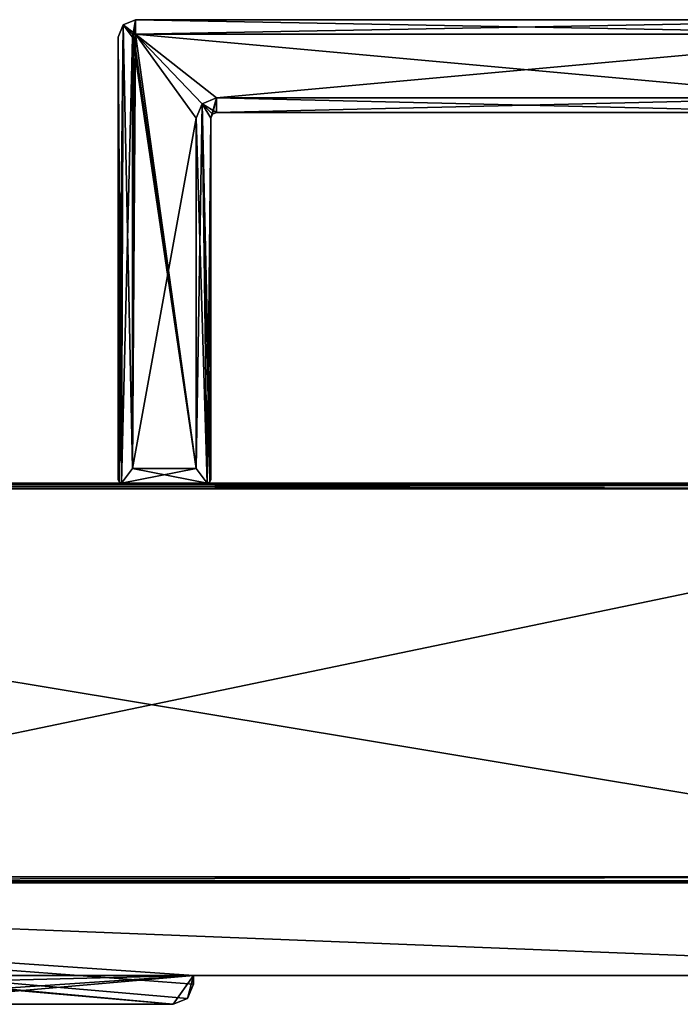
# Model space of a CAD drawing. Header units: millimetres. Extents: x -228 to 228, y -26 to 186.
# Tile 43 of 86: x 0 to 114, y -5 to 165. Entities that reach past the tile are written whole.
import ezdxf

# ---------------------------------------------------------------- set-up
doc = ezdxf.new("R2010")
doc.units = ezdxf.units.MM
doc.header["$LTSCALE"] = 52.148148
for name, color, linetype in [('1', 7, 'CONTINUOUS'), ('10', 7, 'CONTINUOUS'), ('100', 7, 'CONTINUOUS'), ('101', 7, 'CONTINUOUS'), ('102', 7, 'CONTINUOUS'), ('103', 7, 'CONTINUOUS'), ('104', 7, 'CONTINUOUS'), ('105', 7, 'CONTINUOUS'), ('11', 7, 'CONTINUOUS'), ('12', 7, 'CONTINUOUS'), ('13', 7, 'CONTINUOUS'), ('15', 7, 'CONTINUOUS'), ('16', 7, 'CONTINUOUS'), ('17', 7, 'CONTINUOUS'), ('3', 7, 'CONTINUOUS'), ('4', 7, 'CONTINUOUS'), ('5', 7, 'CONTINUOUS'), ('63', 7, 'CONTINUOUS'), ('65', 7, 'CONTINUOUS'), ('7', 7, 'CONTINUOUS'), ('72', 7, 'CONTINUOUS'), ('73', 7, 'CONTINUOUS'), ('74', 7, 'CONTINUOUS'), ('75', 7, 'CONTINUOUS'), ('76', 7, 'CONTINUOUS'), ('77', 7, 'CONTINUOUS'), ('78', 7, 'CONTINUOUS'), ('79', 7, 'CONTINUOUS'), ('8', 7, 'CONTINUOUS'), ('80', 7, 'CONTINUOUS'), ('86', 7, 'CONTINUOUS'), ('87', 7, 'CONTINUOUS'), ('88', 7, 'CONTINUOUS'), ('89', 7, 'CONTINUOUS'), ('90', 7, 'CONTINUOUS'), ('91', 7, 'CONTINUOUS'), ('92', 7, 'CONTINUOUS'), ('93', 7, 'CONTINUOUS'), ('95', 7, 'CONTINUOUS'), ('99', 7, 'CONTINUOUS')]:
    doc.layers.add(name, color=color, linetype=linetype)

msp = doc.modelspace()

# ---------------------------------------------------------------- linework, layer by layer
at = {"layer": '1', "linetype": 'Continuous'}
for points in [[(26.5, -5), (-26.5, -5), (26.5, -5, -2.8), (26.5, -5)], [(26.5, -5, -2.8), (-26.5, -5), (-26.5, -5, -2.8), (26.5, -5, -2.8)]]:
    msp.add_3dface(points, dxfattribs=at)
at = {"layer": '10', "linetype": 'Continuous'}
for points in [[(202, 84.71, -431.89), (202, 85, -432.59), (-202, 84.71, -431.89), (202, 84.71, -431.89)], [(-202, 84.71, -431.89), (202, 85, -432.59), (-202, 85, -432.59), (-202, 84.71, -431.89)], [(202, 84.01, -431.59), (202, 84.71, -431.89), (-202, 84.01, -431.59), (202, 84.01, -431.59)], [(-202, 84.01, -431.59), (202, 84.71, -431.89), (-202, 84.71, -431.89), (-202, 84.01, -431.59)]]:
    msp.add_3dface(points, dxfattribs=at)
at = {"layer": '100', "linetype": 'Continuous'}
for points in [[(34, 151.5, -446.3), (31.53, 150.47, -446.3), (34, 151.5, -440.55), (34, 151.5, -446.3)], [(31.53, 150.47, -446.3), (31.53, 150.47, -440.55), (34, 151.5, -440.55), (31.53, 150.47, -446.3)], [(31.53, 150.47, -446.3), (30.5, 148, -446.3), (31.53, 150.47, -440.55), (31.53, 150.47, -446.3)], [(30.5, 148, -446.3), (30.5, 148, -440.55), (31.53, 150.47, -440.55), (30.5, 148, -446.3)]]:
    msp.add_3dface(points, dxfattribs=at)
at = {"layer": '101', "linetype": 'Continuous'}
for points in [[(30.5, 148, -446.3), (30.5, 87.5, -446.3), (30.5, 148, -440.55), (30.5, 148, -446.3)], [(30.5, 87.5, -446.3), (30.5, 87.5, -440.55), (30.5, 148, -440.55), (30.5, 87.5, -446.3)]]:
    msp.add_3dface(points, dxfattribs=at)
at = {"layer": '102', "linetype": 'Continuous'}
for points in [[(30.5, 87.5, -446.3), (19.5, 87.5, -446.3), (30.5, 87.5, -440.55), (30.5, 87.5, -446.3)], [(19.5, 87.5, -446.3), (19.5, 87.5, -440.55), (30.5, 87.5, -440.55), (19.5, 87.5, -446.3)]]:
    msp.add_3dface(points, dxfattribs=at)
at = {"layer": '103', "linetype": 'Continuous'}
for points in [[(19.5, 87.5, -446.3), (19.5, 162, -446.3), (19.5, 87.5, -440.55), (19.5, 87.5, -446.3)], [(19.5, 162, -446.3), (19.5, 162, -440.55), (19.5, 87.5, -440.55), (19.5, 162, -446.3)]]:
    msp.add_3dface(points, dxfattribs=at)
at = {"layer": '104', "linetype": 'Continuous'}
for points in [[(19.5, 162, -446.3), (19.65, 162.35, -446.3), (19.5, 162, -440.55), (19.5, 162, -446.3)], [(19.65, 162.35, -446.3), (19.65, 162.35, -440.55), (19.5, 162, -440.55), (19.65, 162.35, -446.3)], [(19.65, 162.35, -446.3), (20, 162.5, -446.3), (19.65, 162.35, -440.55), (19.65, 162.35, -446.3)], [(20, 162.5, -446.3), (20, 162.5, -440.55), (19.65, 162.35, -440.55), (20, 162.5, -446.3)]]:
    msp.add_3dface(points, dxfattribs=at)
at = {"layer": '105', "linetype": 'Continuous'}
for points in [[(155, 162.5, -446.3), (155, 162.5, -440.55), (20, 162.5, -440.55), (155, 162.5, -446.3)], [(20, 162.5, -446.3), (155, 162.5, -446.3), (20, 162.5, -440.55), (20, 162.5, -446.3)]]:
    msp.add_3dface(points, dxfattribs=at)
at = {"layer": '11', "linetype": 'Continuous'}
for points in [[(202, 16.99, -431.01), (202, 84.01, -431.59), (-202, 84.01, -431.59), (202, 16.99, -431.01)], [(202, 16.99, -431.01), (-202, 84.01, -431.59), (-202, 16.99, -431.01), (202, 16.99, -431.01)]]:
    msp.add_3dface(points, dxfattribs=at)
at = {"layer": '12', "linetype": 'Continuous'}
for points in [[(202, 16.29, -430.71), (202, 16.99, -431.01), (-202, 16.29, -430.71), (202, 16.29, -430.71)], [(202, 16.99, -431.01), (-202, 16.99, -431.01), (-202, 16.29, -430.71), (202, 16.99, -431.01)], [(202, 16, -430.01), (202, 16.29, -430.71), (-202, 16, -430.01), (202, 16, -430.01)], [(-202, 16, -430.01), (202, 16.29, -430.71), (-202, 16.29, -430.71), (-202, 16, -430.01)]]:
    msp.add_3dface(points, dxfattribs=at)
at = {"layer": '13', "linetype": 'Continuous'}
for points in [[(-202, 16), (202, 16), (202, 16, -430.01), (-202, 16)], [(-202, 16), (202, 16, -430.01), (-202, 16, -430.01), (-202, 16)]]:
    msp.add_3dface(points, dxfattribs=at)
at = {"layer": '15', "linetype": 'Continuous'}
for points in [[(202, 0, -447), (-202, 0, -447), (202, 84, -447), (202, 0, -447)], [(202, 84, -447), (-202, 0, -447), (-202, 84, -447), (202, 84, -447)]]:
    msp.add_3dface(points, dxfattribs=at)
at = {"layer": '16', "linetype": 'Continuous'}
for points in [[(202, 85, -446), (202, 84.71, -446.71), (-202, 85, -446), (202, 85, -446)], [(202, 84.71, -446.71), (-202, 84.71, -446.71), (-202, 85, -446), (202, 84.71, -446.71)], [(202, 84.71, -446.71), (202, 84, -447), (-202, 84.71, -446.71), (202, 84.71, -446.71)], [(202, 84, -447), (-202, 84, -447), (-202, 84.71, -446.71), (202, 84, -447)]]:
    msp.add_3dface(points, dxfattribs=at)
at = {"layer": '17', "linetype": 'Continuous'}
for points in [[(202, 85, -432.59), (202, 85, -446), (-202, 85, -446), (202, 85, -432.59)], [(-202, 85, -432.59), (202, 85, -432.59), (-202, 85, -446), (-202, 85, -432.59)]]:
    msp.add_3dface(points, dxfattribs=at)
at = {"layer": '3', "linetype": 'Continuous'}
for points in [[(-28.97, -3.97, -2.8), (-30, -1.5, -2.8), (30, 0, -2.8), (-28.97, -3.97, -2.8)], [(30, 0, -2.8), (-30, -1.5, -2.8), (-30, 0, -2.8), (30, 0, -2.8)], [(-26.5, -5, -2.8), (-28.97, -3.97, -2.8), (30, 0, -2.8), (-26.5, -5, -2.8)], [(26.5, -5, -2.8), (-26.5, -5, -2.8), (30, 0, -2.8), (26.5, -5, -2.8)], [(28.97, -3.97, -2.8), (26.5, -5, -2.8), (30, 0, -2.8), (28.97, -3.97, -2.8)], [(30, -1.5, -2.8), (28.97, -3.97, -2.8), (30, 0, -2.8), (30, -1.5, -2.8)]]:
    msp.add_3dface(points, dxfattribs=at)
at = {"layer": '4', "linetype": 'Continuous'}
for points in [[(28.97, -3.97, -2.8), (30, -1.5, -2.8), (28.97, -3.97), (28.97, -3.97, -2.8)], [(28.97, -3.97), (30, -1.5, -2.8), (30, -1.5), (28.97, -3.97)], [(26.5, -5), (26.5, -5, -2.8), (28.97, -3.97, -2.8), (26.5, -5)], [(26.5, -5), (28.97, -3.97, -2.8), (28.97, -3.97), (26.5, -5)]]:
    msp.add_3dface(points, dxfattribs=at)
at = {"layer": '5', "linetype": 'Continuous'}
for points in [[(26.5, -5), (28.97, -3.97), (-202, 16), (26.5, -5)], [(-30, 0), (26.5, -5), (-202, 16), (-30, 0)], [(28.97, -3.97), (30, -1.5), (-202, 16), (28.97, -3.97)], [(-202, 16), (30, -1.5), (30, 0), (-202, 16)], [(202, 16), (-202, 16), (202, 0), (202, 16)], [(202, 0), (-202, 16), (30, 0), (202, 0)], [(-26.5, -5), (26.5, -5), (-30, 0), (-26.5, -5)]]:
    msp.add_3dface(points, dxfattribs=at)
at = {"layer": '63', "linetype": 'Continuous'}
for points in [[(17.88, 164.12, -446.3), (20, 165, -446.3), (19.5, 162, -446.3), (17.88, 164.12, -446.3)], [(19.5, 162, -446.3), (20, 165, -446.3), (19.65, 162.35, -446.3), (19.5, 162, -446.3)], [(19.65, 162.35, -446.3), (20, 165, -446.3), (20, 162.5, -446.3), (19.65, 162.35, -446.3)], [(155, 165, -446.3), (155, 162.5, -446.3), (20, 162.5, -446.3), (155, 165, -446.3)], [(20, 165, -446.3), (155, 165, -446.3), (20, 162.5, -446.3), (20, 165, -446.3)], [(17, 162, -446.3), (17.88, 164.12, -446.3), (17, 85.6, -446.3), (17, 162, -446.3)], [(17, 85.6, -446.3), (17.88, 164.12, -446.3), (17.18, 85.18, -446.3), (17, 85.6, -446.3)], [(17.18, 85.18, -446.3), (17.88, 164.12, -446.3), (17.6, 85, -446.3), (17.18, 85.18, -446.3)], [(17.6, 85, -446.3), (17.88, 164.12, -446.3), (19.5, 162, -446.3), (17.6, 85, -446.3)], [(19.5, 87.5, -446.3), (17.6, 85, -446.3), (19.5, 162, -446.3), (19.5, 87.5, -446.3)], [(34, 151.5, -446.3), (33, 148, -446.3), (31.53, 150.47, -446.3), (34, 151.5, -446.3)], [(33.29, 148.71, -446.3), (33, 148, -446.3), (34, 151.5, -446.3), (33.29, 148.71, -446.3)], [(34, 149, -446.3), (33.29, 148.71, -446.3), (34, 151.5, -446.3), (34, 149, -446.3)], [(141, 149, -446.3), (34, 149, -446.3), (141, 151.5, -446.3), (141, 149, -446.3)], [(141, 151.5, -446.3), (34, 149, -446.3), (34, 151.5, -446.3), (141, 151.5, -446.3)], [(31.53, 150.47, -446.3), (32.4, 85, -446.3), (30.5, 87.5, -446.3), (31.53, 150.47, -446.3)], [(30.5, 148, -446.3), (31.53, 150.47, -446.3), (30.5, 87.5, -446.3), (30.5, 148, -446.3)], [(33, 148, -446.3), (32.4, 85, -446.3), (31.53, 150.47, -446.3), (33, 148, -446.3)], [(32.82, 85.18, -446.3), (32.4, 85, -446.3), (33, 148, -446.3), (32.82, 85.18, -446.3)], [(33, 85.6, -446.3), (32.82, 85.18, -446.3), (33, 148, -446.3), (33, 85.6, -446.3)], [(32.4, 85, -446.3), (17.6, 85, -446.3), (30.5, 87.5, -446.3), (32.4, 85, -446.3)], [(30.5, 87.5, -446.3), (17.6, 85, -446.3), (19.5, 87.5, -446.3), (30.5, 87.5, -446.3)]]:
    msp.add_3dface(points, dxfattribs=at)
at = {"layer": '65', "linetype": 'Continuous'}
for points in [[(20, 165, -432.3), (17.88, 164.12, -432.3), (20, 162.5, -432.3), (20, 165, -432.3)], [(155, 165, -432.3), (20, 165, -432.3), (155, 162.5, -432.3), (155, 165, -432.3)], [(155, 162.5, -432.3), (20, 165, -432.3), (20, 162.5, -432.3), (155, 162.5, -432.3)], [(17, 162, -432.3), (17.6, 85, -432.3), (17.88, 164.12, -432.3), (17, 162, -432.3)], [(17.88, 164.12, -432.3), (17.6, 85, -432.3), (19.5, 87.5, -432.3), (17.88, 164.12, -432.3)], [(20, 162.5, -432.3), (17.88, 164.12, -432.3), (19.65, 162.35, -432.3), (20, 162.5, -432.3)], [(19.65, 162.35, -432.3), (17.88, 164.12, -432.3), (19.5, 162, -432.3), (19.65, 162.35, -432.3)], [(19.5, 162, -432.3), (17.88, 164.12, -432.3), (19.5, 87.5, -432.3), (19.5, 162, -432.3)], [(17.18, 85.18, -432.3), (17.6, 85, -432.3), (17, 162, -432.3), (17.18, 85.18, -432.3)], [(17, 85.6, -432.3), (17.18, 85.18, -432.3), (17, 162, -432.3), (17, 85.6, -432.3)], [(31.53, 150.47, -432.3), (34, 149, -432.3), (34, 151.5, -432.3), (31.53, 150.47, -432.3)], [(34, 149, -432.3), (141, 149, -432.3), (34, 151.5, -432.3), (34, 149, -432.3)], [(34, 151.5, -432.3), (141, 149, -432.3), (141, 151.5, -432.3), (34, 151.5, -432.3)], [(30.5, 148, -432.3), (32.4, 85, -432.3), (31.53, 150.47, -432.3), (30.5, 148, -432.3)], [(33.29, 148.71, -432.3), (34, 149, -432.3), (31.53, 150.47, -432.3), (33.29, 148.71, -432.3)], [(33, 148, -432.3), (33.29, 148.71, -432.3), (31.53, 150.47, -432.3), (33, 148, -432.3)], [(33, 85.6, -432.3), (33, 148, -432.3), (31.53, 150.47, -432.3), (33, 85.6, -432.3)], [(32.82, 85.18, -432.3), (33, 85.6, -432.3), (31.53, 150.47, -432.3), (32.82, 85.18, -432.3)], [(32.4, 85, -432.3), (32.82, 85.18, -432.3), (31.53, 150.47, -432.3), (32.4, 85, -432.3)], [(30.5, 87.5, -432.3), (32.4, 85, -432.3), (30.5, 148, -432.3), (30.5, 87.5, -432.3)], [(17.6, 85, -432.3), (32.4, 85, -432.3), (19.5, 87.5, -432.3), (17.6, 85, -432.3)], [(19.5, 87.5, -432.3), (32.4, 85, -432.3), (30.5, 87.5, -432.3), (19.5, 87.5, -432.3)]]:
    msp.add_3dface(points, dxfattribs=at)
at = {"layer": '7', "linetype": 'Continuous'}
for points in [[(30, 0, -2.8), (-30, 0, -2.8), (-202, 0, -447), (30, 0, -2.8)], [(202, 0), (30, 0, -2.8), (-202, 0, -447), (202, 0)], [(202, 0, -447), (202, 0), (-202, 0, -447), (202, 0, -447)], [(30, 0, -2.8), (202, 0), (30, 0), (30, 0, -2.8)]]:
    msp.add_3dface(points, dxfattribs=at)
at = {"layer": '72', "linetype": 'Continuous'}
for points in [[(34, 149, -446.3), (141, 149, -446.3), (34, 149, -432.3), (34, 149, -446.3)], [(141, 149, -446.3), (141, 149, -432.3), (34, 149, -432.3), (141, 149, -446.3)]]:
    msp.add_3dface(points, dxfattribs=at)
at = {"layer": '73', "linetype": 'Continuous'}
for points in [[(33, 148, -446.3), (33.29, 148.71, -446.3), (33, 148, -432.3), (33, 148, -446.3)], [(33.29, 148.71, -446.3), (33.29, 148.71, -432.3), (33, 148, -432.3), (33.29, 148.71, -446.3)], [(33.29, 148.71, -446.3), (34, 149, -446.3), (33.29, 148.71, -432.3), (33.29, 148.71, -446.3)], [(34, 149, -446.3), (34, 149, -432.3), (33.29, 148.71, -432.3), (34, 149, -446.3)]]:
    msp.add_3dface(points, dxfattribs=at)
at = {"layer": '74', "linetype": 'Continuous'}
for points in [[(33, 85.6, -446.3), (33, 148, -446.3), (33, 85.6, -432.3), (33, 85.6, -446.3)], [(33, 148, -446.3), (33, 148, -432.3), (33, 85.6, -432.3), (33, 148, -446.3)]]:
    msp.add_3dface(points, dxfattribs=at)
at = {"layer": '75', "linetype": 'Continuous'}
for points in [[(32.4, 85, -446.3), (32.82, 85.18, -446.3), (32.4, 85, -432.3), (32.4, 85, -446.3)], [(32.82, 85.18, -446.3), (32.82, 85.18, -432.3), (32.4, 85, -432.3), (32.82, 85.18, -446.3)], [(32.82, 85.18, -446.3), (33, 85.6, -446.3), (32.82, 85.18, -432.3), (32.82, 85.18, -446.3)], [(33, 85.6, -446.3), (33, 85.6, -432.3), (32.82, 85.18, -432.3), (33, 85.6, -446.3)]]:
    msp.add_3dface(points, dxfattribs=at)
at = {"layer": '76', "linetype": 'Continuous'}
for points in [[(17.6, 85, -446.3), (32.4, 85, -446.3), (17.6, 85, -432.3), (17.6, 85, -446.3)], [(32.4, 85, -446.3), (32.4, 85, -432.3), (17.6, 85, -432.3), (32.4, 85, -446.3)]]:
    msp.add_3dface(points, dxfattribs=at)
at = {"layer": '77', "linetype": 'Continuous'}
for points in [[(17, 85.6, -446.3), (17.18, 85.18, -446.3), (17, 85.6, -432.3), (17, 85.6, -446.3)], [(17.18, 85.18, -446.3), (17.18, 85.18, -432.3), (17, 85.6, -432.3), (17.18, 85.18, -446.3)], [(17.18, 85.18, -446.3), (17.6, 85, -446.3), (17.18, 85.18, -432.3), (17.18, 85.18, -446.3)], [(17.6, 85, -446.3), (17.6, 85, -432.3), (17.18, 85.18, -432.3), (17.6, 85, -446.3)]]:
    msp.add_3dface(points, dxfattribs=at)
at = {"layer": '78', "linetype": 'Continuous'}
for points in [[(17, 162, -446.3), (17, 85.6, -446.3), (17, 162, -432.3), (17, 162, -446.3)], [(17, 85.6, -446.3), (17, 85.6, -432.3), (17, 162, -432.3), (17, 85.6, -446.3)]]:
    msp.add_3dface(points, dxfattribs=at)
at = {"layer": '79', "linetype": 'Continuous'}
for points in [[(20, 165, -446.3), (17.88, 164.12, -446.3), (20, 165, -432.3), (20, 165, -446.3)], [(17.88, 164.12, -446.3), (17.88, 164.12, -432.3), (20, 165, -432.3), (17.88, 164.12, -446.3)], [(17.88, 164.12, -446.3), (17, 162, -446.3), (17.88, 164.12, -432.3), (17.88, 164.12, -446.3)], [(17, 162, -446.3), (17, 162, -432.3), (17.88, 164.12, -432.3), (17, 162, -446.3)]]:
    msp.add_3dface(points, dxfattribs=at)
at = {"layer": '8', "linetype": 'Continuous'}
for points in [[(30, -1.5, -2.8), (30, 0, -2.8), (30, 0), (30, -1.5, -2.8)], [(30, -1.5), (30, -1.5, -2.8), (30, 0), (30, -1.5)]]:
    msp.add_3dface(points, dxfattribs=at)
at = {"layer": '80', "linetype": 'Continuous'}
for points in [[(155, 165, -446.3), (20, 165, -446.3), (155, 165, -432.3), (155, 165, -446.3)], [(155, 165, -432.3), (20, 165, -446.3), (20, 165, -432.3), (155, 165, -432.3)]]:
    msp.add_3dface(points, dxfattribs=at)
at = {"layer": '86', "linetype": 'Continuous'}
for points in [[(34, 151.5, -432.3), (141, 151.5, -432.3), (34, 151.5, -438.05), (34, 151.5, -432.3)], [(141, 151.5, -432.3), (141, 151.5, -438.05), (34, 151.5, -438.05), (141, 151.5, -432.3)]]:
    msp.add_3dface(points, dxfattribs=at)
at = {"layer": '87', "linetype": 'Continuous'}
for points in [[(31.53, 150.47, -432.3), (34, 151.5, -432.3), (31.53, 150.47, -438.05), (31.53, 150.47, -432.3)], [(34, 151.5, -432.3), (34, 151.5, -438.05), (31.53, 150.47, -438.05), (34, 151.5, -432.3)], [(30.5, 148, -432.3), (31.53, 150.47, -432.3), (30.5, 148, -438.05), (30.5, 148, -432.3)], [(30.5, 148, -438.05), (31.53, 150.47, -432.3), (31.53, 150.47, -438.05), (30.5, 148, -438.05)]]:
    msp.add_3dface(points, dxfattribs=at)
at = {"layer": '88', "linetype": 'Continuous'}
for points in [[(30.5, 87.5, -432.3), (30.5, 148, -432.3), (30.5, 87.5, -438.05), (30.5, 87.5, -432.3)], [(30.5, 148, -432.3), (30.5, 148, -438.05), (30.5, 87.5, -438.05), (30.5, 148, -432.3)]]:
    msp.add_3dface(points, dxfattribs=at)
at = {"layer": '89', "linetype": 'Continuous'}
for points in [[(19.5, 87.5, -432.3), (30.5, 87.5, -432.3), (19.5, 87.5, -438.05), (19.5, 87.5, -432.3)], [(30.5, 87.5, -432.3), (30.5, 87.5, -438.05), (19.5, 87.5, -438.05), (30.5, 87.5, -432.3)]]:
    msp.add_3dface(points, dxfattribs=at)
at = {"layer": '90', "linetype": 'Continuous'}
for points in [[(19.5, 162, -432.3), (19.5, 87.5, -432.3), (19.5, 162, -438.05), (19.5, 162, -432.3)], [(19.5, 87.5, -432.3), (19.5, 87.5, -438.05), (19.5, 162, -438.05), (19.5, 87.5, -432.3)]]:
    msp.add_3dface(points, dxfattribs=at)
at = {"layer": '91', "linetype": 'Continuous'}
for points in [[(19.65, 162.35, -432.3), (19.5, 162, -432.3), (19.65, 162.35, -438.05), (19.65, 162.35, -432.3)], [(19.5, 162, -432.3), (19.5, 162, -438.05), (19.65, 162.35, -438.05), (19.5, 162, -432.3)], [(20, 162.5, -432.3), (19.65, 162.35, -432.3), (20, 162.5, -438.05), (20, 162.5, -432.3)], [(20, 162.5, -438.05), (19.65, 162.35, -432.3), (19.65, 162.35, -438.05), (20, 162.5, -438.05)]]:
    msp.add_3dface(points, dxfattribs=at)
at = {"layer": '92', "linetype": 'Continuous'}
for points in [[(155, 162.5, -432.3), (20, 162.5, -432.3), (155, 162.5, -438.05), (155, 162.5, -432.3)], [(155, 162.5, -438.05), (20, 162.5, -432.3), (20, 162.5, -438.05), (155, 162.5, -438.05)]]:
    msp.add_3dface(points, dxfattribs=at)
at = {"layer": '93', "linetype": 'Continuous'}
for points in [[(19.5, 162, -438.05), (30.5, 87.5, -438.05), (19.65, 162.35, -438.05), (19.5, 162, -438.05)], [(19.5, 87.5, -438.05), (30.5, 87.5, -438.05), (19.5, 162, -438.05), (19.5, 87.5, -438.05)], [(30.5, 87.5, -438.05), (20, 162.5, -438.05), (19.65, 162.35, -438.05), (30.5, 87.5, -438.05)], [(141, 151.5, -438.05), (155, 162.5, -438.05), (20, 162.5, -438.05), (141, 151.5, -438.05)], [(34, 151.5, -438.05), (141, 151.5, -438.05), (20, 162.5, -438.05), (34, 151.5, -438.05)], [(31.53, 150.47, -438.05), (34, 151.5, -438.05), (20, 162.5, -438.05), (31.53, 150.47, -438.05)], [(30.5, 148, -438.05), (31.53, 150.47, -438.05), (20, 162.5, -438.05), (30.5, 148, -438.05)], [(30.5, 87.5, -438.05), (30.5, 148, -438.05), (20, 162.5, -438.05), (30.5, 87.5, -438.05)]]:
    msp.add_3dface(points, dxfattribs=at)
at = {"layer": '95', "linetype": 'Continuous'}
for points in [[(19.65, 162.35, -440.55), (20, 162.5, -440.55), (19.5, 87.5, -440.55), (19.65, 162.35, -440.55)], [(19.5, 87.5, -440.55), (20, 162.5, -440.55), (30.5, 148, -440.55), (19.5, 87.5, -440.55)], [(19.5, 162, -440.55), (19.65, 162.35, -440.55), (19.5, 87.5, -440.55), (19.5, 162, -440.55)], [(20, 162.5, -440.55), (155, 162.5, -440.55), (34, 151.5, -440.55), (20, 162.5, -440.55)], [(30.5, 148, -440.55), (20, 162.5, -440.55), (31.53, 150.47, -440.55), (30.5, 148, -440.55)], [(31.53, 150.47, -440.55), (20, 162.5, -440.55), (34, 151.5, -440.55), (31.53, 150.47, -440.55)], [(34, 151.5, -440.55), (155, 162.5, -440.55), (141, 151.5, -440.55), (34, 151.5, -440.55)], [(30.5, 87.5, -440.55), (19.5, 87.5, -440.55), (30.5, 148, -440.55), (30.5, 87.5, -440.55)]]:
    msp.add_3dface(points, dxfattribs=at)
at = {"layer": '99', "linetype": 'Continuous'}
for points in [[(141, 151.5, -446.3), (34, 151.5, -446.3), (141, 151.5, -440.55), (141, 151.5, -446.3)], [(34, 151.5, -446.3), (34, 151.5, -440.55), (141, 151.5, -440.55), (34, 151.5, -446.3)]]:
    msp.add_3dface(points, dxfattribs=at)

doc.saveas('drawing.dxf')
